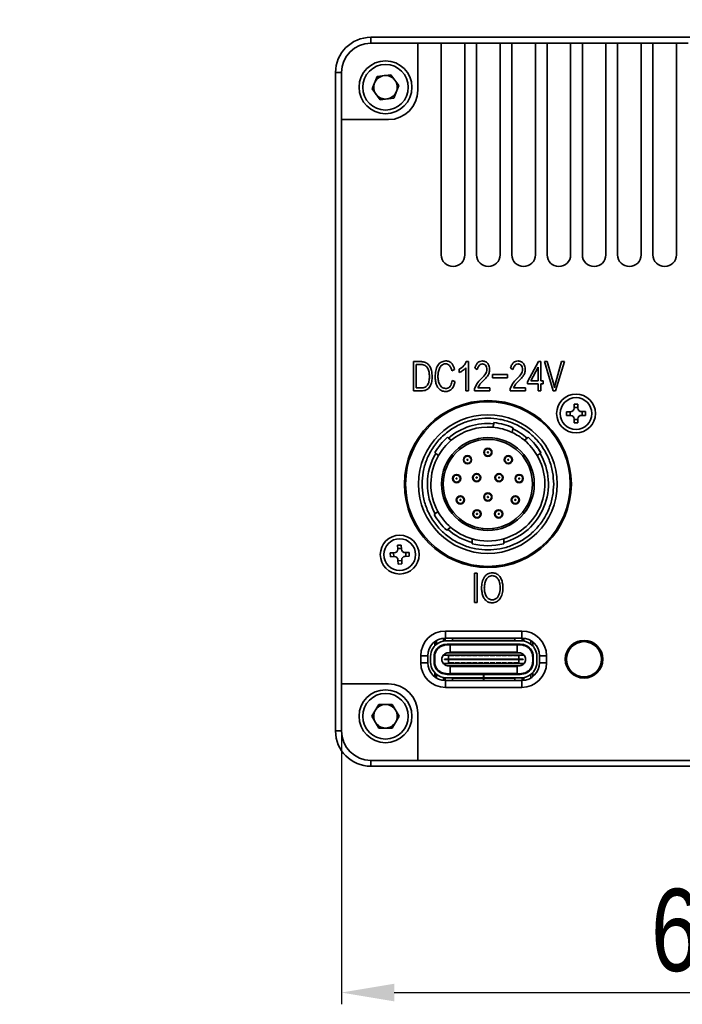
# Model space of a CAD drawing. Header units: millimetres. Extents: x 0 to 16413, y 0 to 744.
# Tile 4 of 6: x 16300 to 16356, y 594 to 677. Entities that reach past the tile are written whole.
import ezdxf

# ---------------------------------------------------------------- set-up
doc = ezdxf.new("R2010")
doc.units = ezdxf.units.MM
doc.layers.add('粗实线', color=7, linetype='Continuous', lineweight=50)
doc.layers.add('细实线', color=3, linetype='Continuous', lineweight=25)
doc.styles.add('iTek', font='txt', dxfattribs={"width": 0.8, "height": 7})
doc.dimstyles.new('iTek', dxfattribs={"dimscale": 0, "dimtxt": 7, "dimasz": 4.5, "dimexe": 1, "dimexo": 0, "dimgap": 1.5, "dimtad": 1, "dimtoh": 1, "dimdsep": 46, "dimtxsty": 'iTek', "dimcen": 4, "dimclrd": 256, "dimclre": 256, "dimclrt": 256, "dimazin": 2, "dimtfac": 1, "dimtmove": 0, "dimatfit": 3, "dimfxl": 1, "dimlwd": -1, "dimlwe": -1, "dimarcsym": 0})

# ---------------------------------------------------------------- blocks, each defined once
blk = doc.blocks.new('*D96')
at = {"layer": 'Defpoints', "color": 0}
for p in [(16077.025, 665.755), (16070.994, 624.191), (16327.178, 616.973), (16388.178, 616.973), (16388.178, 594.722)]:
    blk.add_point(p, dxfattribs=at)
at = {"layer": '细实线'}
for p, q in [((16081.805, 698.69), (16077.672, 670.209)), ((16151.371, 698.69), (16081.805, 698.69)), ((16070.994, 624.191), (16077.025, 665.755)), ((16070.347, 619.737), (16069.701, 615.284)), ((16327.178, 616.973), (16327.178, 593.722)), ((16388.178, 616.973), (16388.178, 593.722)), ((16331.678, 594.722), (16383.678, 594.722))]:
    blk.add_line(p, q, dxfattribs=at)
for points in [[(16076.93, 670.316), (16078.414, 670.101), (16077.025, 665.755)], [(16069.605, 619.845), (16071.09, 619.63), (16070.994, 624.191)], [(16331.678, 595.472), (16331.678, 593.972), (16327.178, 594.722)], [(16383.678, 595.472), (16383.678, 593.972), (16388.178, 594.722)]]:
    blk.add_solid(points, dxfattribs=at)
at = {"layer": '细实线', "char_height": 7, "attachment_point": 5, "style": 'iTek'}
for s, insert in [('M42x1-6H，depth6', (16117.338, 704.778)), ('61', (16357.678, 599.998))]:
    blk.add_mtext(s, dxfattribs=dict(at, insert=insert))

msp = doc.modelspace()

# ---------------------------------------------------------------- linework, layer by layer
at = {"layer": '粗实线', "lineweight": 35}
for p, q in [((16329.678, 675.973), (16329.678, 675.473)), ((16329.678, 675.973), (16385.678, 675.973)), ((16333.678, 675.473), (16329.678, 675.473)), ((16333.678, 671.473), (16333.678, 675.473)), ((16333.678, 675.473), (16335.678, 675.473)), ((16335.678, 675.473), (16335.678, 657.473)), ((16337.678, 675.473), (16335.678, 675.473)), ((16337.678, 657.473), (16337.678, 675.473)), ((16337.678, 675.473), (16338.678, 675.473)), ((16338.678, 675.473), (16338.678, 657.473)), ((16340.678, 675.473), (16338.678, 675.473)), ((16340.678, 657.473), (16340.678, 675.473)), ((16340.678, 675.473), (16341.678, 675.473)), ((16341.678, 675.473), (16341.678, 657.473)), ((16343.678, 675.473), (16341.678, 675.473)), ((16343.678, 657.473), (16343.678, 675.473)), ((16343.678, 675.473), (16344.678, 675.473)), ((16344.678, 675.473), (16344.678, 657.473)), ((16346.678, 675.473), (16344.678, 675.473)), ((16346.678, 657.473), (16346.678, 675.473)), ((16346.678, 675.473), (16347.678, 675.473)), ((16347.678, 675.473), (16347.678, 657.473)), ((16349.678, 675.473), (16347.678, 675.473)), ((16349.678, 657.473), (16349.678, 675.473)), ((16349.678, 675.473), (16350.678, 675.473)), ((16350.678, 675.473), (16350.678, 657.473)), ((16352.678, 675.473), (16350.678, 675.473)), ((16352.678, 657.473), (16352.678, 675.473)), ((16352.678, 675.473), (16353.678, 675.473)), ((16353.678, 675.473), (16353.678, 657.473)), ((16355.678, 675.473), (16353.678, 675.473)), ((16355.678, 657.473), (16355.678, 675.473)), ((16355.678, 675.473), (16356.678, 675.473)), ((16326.678, 616.973), (16326.678, 672.973)), ((16326.678, 672.973), (16327.178, 672.973)), ((16327.178, 672.973), (16327.178, 668.973)), ((16329.782, 671.581), (16330.233, 672.644)), ((16330.233, 672.644), (16331.378, 672.786)), ((16331.378, 672.786), (16332.074, 671.865)), ((16332.074, 671.865), (16331.624, 670.801)), ((16330.478, 670.66), (16329.782, 671.581)), ((16331.624, 670.801), (16330.478, 670.66)), ((16327.178, 620.973), (16327.178, 668.973)), ((16327.178, 668.973), (16331.178, 668.973)), ((16333.303, 648.393), (16333.979, 648.393)), ((16333.303, 645.893), (16333.303, 648.393)), ((16337.801, 648.393), (16337.982, 648.393)), ((16337.982, 648.393), (16337.982, 645.893)), ((16343.014, 646.681), (16343.948, 648.393)), ((16343.948, 648.393), (16344.153, 648.393)), ((16344.153, 648.393), (16344.153, 646.768)), ((16344.446, 648.393), (16344.694, 648.393)), ((16345.181, 645.899), (16344.446, 648.393)), ((16344.694, 648.393), (16345.25, 646.431)), ((16345.349, 646.438), (16345.905, 648.393)), ((16346.152, 648.393), (16345.402, 645.899)), ((16345.905, 648.393), (16346.152, 648.393)), ((16333.532, 648.142), (16333.532, 646.146)), ((16333.974, 648.142), (16333.532, 648.142)), ((16336.808, 647.724), (16336.579, 647.617)), ((16337.194, 647.45), (16337.194, 647.738)), ((16337.755, 645.893), (16337.755, 647.852)), ((16338.738, 647.724), (16338.528, 647.845)), ((16341.771, 647.724), (16341.561, 647.845)), ((16343.922, 647.928), (16343.294, 646.768)), ((16343.922, 646.768), (16343.922, 647.928)), ((16336.606, 646.775), (16336.84, 646.695)), ((16340.045, 647.293), (16341.317, 647.293)), ((16340.045, 647.009), (16340.045, 647.293)), ((16341.317, 647.009), (16340.045, 647.009)), ((16341.317, 647.293), (16341.317, 647.009)), ((16343.014, 646.511), (16343.014, 646.681)), ((16343.294, 646.768), (16343.922, 646.768)), ((16344.153, 646.768), (16344.34, 646.768)), ((16344.34, 646.768), (16344.34, 646.511)), ((16333.963, 645.893), (16333.303, 645.893)), ((16333.532, 646.146), (16333.963, 646.146)), ((16337.982, 645.893), (16337.755, 645.893)), ((16338.496, 645.893), (16338.496, 646.087)), ((16339.795, 645.893), (16338.496, 645.893)), ((16338.775, 646.146), (16339.795, 646.146)), ((16339.795, 646.146), (16339.795, 645.893)), ((16341.529, 645.893), (16341.529, 646.087)), ((16342.827, 645.893), (16341.529, 645.893)), ((16341.808, 646.146), (16342.827, 646.146)), ((16342.827, 646.146), (16342.827, 645.893)), ((16343.922, 646.511), (16343.014, 646.511)), ((16343.922, 645.893), (16343.922, 646.511)), ((16344.153, 645.893), (16343.922, 645.893)), ((16344.153, 646.511), (16344.153, 645.893)), ((16344.34, 646.511), (16344.153, 646.511)), ((16345.402, 645.899), (16345.181, 645.899)), ((16345.25, 646.431), (16345.296, 646.167)), ((16345.296, 646.167), (16345.349, 646.438)), ((16346.337, 644.127), (16346.677, 644.13)), ((16346.339, 643.808), (16346.337, 644.127)), ((16346.628, 643.809), (16346.626, 644.129)), ((16346.973, 644.772), (16347.293, 644.774)), ((16346.975, 644.432), (16346.973, 644.772)), ((16346.975, 644.483), (16347.295, 644.485)), ((16347.293, 644.774), (16347.295, 644.434)), ((16347.597, 644.136), (16347.937, 644.138)), ((16347.649, 644.136), (16347.651, 643.816)), ((16347.937, 644.138), (16347.939, 643.818)), ((16346.679, 643.81), (16346.339, 643.808)), ((16346.984, 643.172), (16346.981, 643.512)), ((16347.302, 643.463), (16346.982, 643.461)), ((16347.301, 643.514), (16347.304, 643.174)), ((16347.939, 643.818), (16347.599, 643.816)), ((16340.053, 642.805), (16340.132, 643.099)), ((16340.132, 643.099), (16340.158, 643.197)), ((16341.774, 642.659), (16341.695, 642.365)), ((16341.797, 642.746), (16341.704, 642.797)), ((16341.8, 642.757), (16341.774, 642.659)), ((16347.304, 643.174), (16346.984, 643.172)), ((16336.216, 641.954), (16336.294, 641.889)), ((16336.294, 641.889), (16336.527, 641.693)), ((16342.75, 641.693), (16342.983, 641.889)), ((16342.983, 641.889), (16343.061, 641.954)), ((16335.123, 640.652), (16335.201, 640.587)), ((16335.201, 640.587), (16335.434, 640.391)), ((16343.843, 640.391), (16344.076, 640.587)), ((16344.076, 640.587), (16344.153, 640.652)), ((16335.077, 635.373), (16335.156, 635.437)), ((16335.156, 635.437), (16335.393, 635.629)), ((16336.226, 634.116), (16336.147, 634.052)), ((16336.462, 634.307), (16336.226, 634.116)), ((16339.188, 634.049), (16339.188, 634.2)), ((16340.088, 634.2), (16340.088, 634.049)), ((16338.288, 633.315), (16338.288, 633.003)), ((16340.988, 633.315), (16340.988, 633.003)), ((16331.955, 632.768), (16332.275, 632.777)), ((16331.965, 632.428), (16331.955, 632.768)), ((16331.964, 632.479), (16332.284, 632.489)), ((16332.275, 632.777), (16332.285, 632.437)), ((16338.288, 632.899), (16338.288, 633.003)), ((16340.988, 632.899), (16340.988, 633.003)), ((16331.334, 632.11), (16331.674, 632.12)), ((16331.343, 631.79), (16331.334, 632.11)), ((16331.683, 631.8), (16331.343, 631.79)), ((16331.632, 631.798), (16331.623, 632.118)), ((16332.001, 631.169), (16331.992, 631.508)), ((16332.311, 631.518), (16332.321, 631.178)), ((16332.594, 632.146), (16332.933, 632.156)), ((16332.943, 631.836), (16332.603, 631.826)), ((16332.645, 632.148), (16332.654, 631.828)), ((16332.933, 632.156), (16332.943, 631.836)), ((16332.313, 631.466), (16331.993, 631.457)), ((16332.321, 631.178), (16332.001, 631.169)), ((16338.488, 627.893), (16338.488, 630.393)), ((16338.488, 630.393), (16338.722, 630.393)), ((16338.722, 630.393), (16338.722, 627.893)), ((16338.722, 627.893), (16338.488, 627.893)), ((16335.862, 624.864), (16335.862, 624.614)), ((16336.012, 624.873), (16336.012, 624.638)), ((16336.028, 625.473), (16342.528, 625.473)), ((16336.028, 624.873), (16336.028, 625.473)), ((16342.528, 624.873), (16336.028, 624.873)), ((16336.632, 624.668), (16336.632, 624.873)), ((16341.932, 624.873), (16341.932, 624.668)), ((16342.528, 625.473), (16342.528, 624.873)), ((16342.552, 624.873), (16342.552, 624.638)), ((16342.702, 624.863), (16342.702, 624.614)), ((16335.112, 624.561), (16335.112, 624.205)), ((16335.262, 624.343), (16335.262, 624.662)), ((16335.862, 624.306), (16335.862, 624.249)), ((16336.012, 624.336), (16336.012, 624.283)), ((16342.376, 624.648), (16336.188, 624.648)), ((16342.376, 624.348), (16336.188, 624.348)), ((16336.206, 624.298), (16342.358, 624.298)), ((16336.432, 624.348), (16336.432, 624.288)), ((16336.432, 624.288), (16342.132, 624.288)), ((16336.432, 624.288), (16336.432, 623.678)), ((16336.632, 624.668), (16341.932, 624.668)), ((16336.632, 624.648), (16336.632, 624.668)), ((16341.932, 624.668), (16341.932, 624.648)), ((16342.132, 624.288), (16342.132, 624.348)), ((16342.132, 624.288), (16342.132, 623.678)), ((16342.552, 624.336), (16342.552, 624.283)), ((16342.702, 624.306), (16342.702, 624.249)), ((16343.302, 624.658), (16343.302, 624.343)), ((16343.452, 624.205), (16343.452, 624.555)), ((16347.816, 624.568), (16347.248, 624.568)), ((16347.566, 624.568), (16347.566, 624.653)), ((16348.388, 624.568), (16347.816, 624.568)), ((16348.066, 624.654), (16348.066, 624.568)), ((16333.928, 622.773), (16333.928, 623.373)), ((16334.528, 623.373), (16333.928, 623.373)), ((16334.528, 623.373), (16334.528, 622.773)), ((16334.762, 623.318), (16334.762, 622.818)), ((16335.062, 623.318), (16335.062, 622.818)), ((16335.112, 622.858), (16335.112, 623.278)), ((16336.287, 623.418), (16335.848, 623.418)), ((16336.272, 623.618), (16342.292, 623.618)), ((16336.287, 623.418), (16336.332, 623.418)), ((16336.287, 623.418), (16336.287, 623.093)), ((16336.332, 623.378), (16336.332, 623.418)), ((16336.732, 623.418), (16336.332, 623.418)), ((16336.732, 623.378), (16336.332, 623.378)), ((16342.132, 623.678), (16336.432, 623.678)), ((16336.432, 623.668), (16336.432, 623.678)), ((16342.132, 623.668), (16336.432, 623.668)), ((16336.432, 623.618), (16336.432, 623.668)), ((16336.732, 623.418), (16336.732, 623.378)), ((16336.732, 623.418), (16336.832, 623.418)), ((16336.832, 623.378), (16336.832, 623.418)), ((16337.232, 623.418), (16336.832, 623.418)), ((16337.232, 623.378), (16336.832, 623.378)), ((16337.232, 623.418), (16337.332, 623.418)), ((16337.232, 623.418), (16337.232, 623.378)), ((16337.332, 623.378), (16337.332, 623.418)), ((16337.732, 623.418), (16337.332, 623.418)), ((16337.732, 623.378), (16337.332, 623.378)), ((16337.732, 623.418), (16337.832, 623.418)), ((16337.732, 623.418), (16337.732, 623.378)), ((16337.832, 623.378), (16337.832, 623.418)), ((16338.232, 623.418), (16337.832, 623.418)), ((16338.232, 623.378), (16337.832, 623.378)), ((16338.232, 623.418), (16338.332, 623.418)), ((16338.232, 623.418), (16338.232, 623.378)), ((16338.332, 623.378), (16338.332, 623.418)), ((16338.732, 623.418), (16338.332, 623.418)), ((16338.732, 623.378), (16338.332, 623.378)), ((16338.732, 623.418), (16338.732, 623.378)), ((16338.732, 623.418), (16338.832, 623.418)), ((16338.832, 623.378), (16338.832, 623.418)), ((16339.232, 623.418), (16338.832, 623.418)), ((16339.232, 623.378), (16338.832, 623.378)), ((16339.232, 623.418), (16339.232, 623.378)), ((16339.232, 623.418), (16339.332, 623.418)), ((16339.332, 623.378), (16339.332, 623.418)), ((16339.732, 623.418), (16339.332, 623.418)), ((16339.732, 623.378), (16339.332, 623.378)), ((16339.732, 623.418), (16339.732, 623.378)), ((16339.732, 623.418), (16339.832, 623.418)), ((16339.832, 623.378), (16339.832, 623.418)), ((16340.232, 623.418), (16339.832, 623.418)), ((16340.232, 623.378), (16339.832, 623.378)), ((16340.232, 623.418), (16340.232, 623.378)), ((16340.232, 623.418), (16340.332, 623.418)), ((16340.332, 623.378), (16340.332, 623.418)), ((16340.732, 623.418), (16340.332, 623.418)), ((16340.732, 623.378), (16340.332, 623.378)), ((16340.732, 623.418), (16340.832, 623.418)), ((16340.732, 623.418), (16340.732, 623.378)), ((16340.832, 623.378), (16340.832, 623.418)), ((16341.232, 623.418), (16340.832, 623.418)), ((16341.232, 623.378), (16340.832, 623.378)), ((16341.232, 623.418), (16341.232, 623.378)), ((16341.232, 623.418), (16341.332, 623.418)), ((16341.332, 623.378), (16341.332, 623.418)), ((16341.732, 623.418), (16341.332, 623.418)), ((16341.732, 623.378), (16341.332, 623.378)), ((16341.732, 623.418), (16341.732, 623.378)), ((16341.732, 623.418), (16341.832, 623.418)), ((16341.832, 623.378), (16341.832, 623.418)), ((16342.232, 623.418), (16341.832, 623.418)), ((16342.232, 623.378), (16341.832, 623.378)), ((16342.132, 623.678), (16342.132, 623.668)), ((16342.132, 623.668), (16342.132, 623.618)), ((16342.232, 623.418), (16342.232, 623.378)), ((16342.232, 623.418), (16342.277, 623.418)), ((16342.277, 623.093), (16342.277, 623.418)), ((16342.716, 623.418), (16342.277, 623.418)), ((16343.452, 623.278), (16343.452, 622.858)), ((16343.502, 622.818), (16343.502, 623.318)), ((16343.802, 622.818), (16343.802, 623.318)), ((16344.028, 622.773), (16344.028, 623.373)), ((16344.628, 623.373), (16344.028, 623.373)), ((16344.628, 623.373), (16344.628, 622.773)), ((16334.528, 622.773), (16333.928, 622.773)), ((16335.848, 622.718), (16336.287, 622.718)), ((16335.937, 623.043), (16335.937, 623.093)), ((16335.937, 623.093), (16336.287, 623.093)), ((16336.287, 623.043), (16335.937, 623.043)), ((16342.292, 622.518), (16336.272, 622.518)), ((16342.277, 623.093), (16336.287, 623.093)), ((16336.287, 623.043), (16336.287, 623.093)), ((16336.287, 623.043), (16336.287, 622.718)), ((16342.277, 623.043), (16336.287, 623.043)), ((16336.332, 622.718), (16336.287, 622.718)), ((16336.332, 622.758), (16336.732, 622.758)), ((16336.332, 622.718), (16336.332, 622.758)), ((16336.332, 622.718), (16336.732, 622.718)), ((16336.432, 622.468), (16336.432, 622.518)), ((16336.432, 622.468), (16342.132, 622.468)), ((16336.432, 622.458), (16336.432, 622.468)), ((16336.432, 622.458), (16342.132, 622.458)), ((16336.432, 621.848), (16336.432, 622.458)), ((16336.732, 622.758), (16336.732, 622.718)), ((16336.832, 622.718), (16336.732, 622.718)), ((16336.832, 622.718), (16336.832, 622.758)), ((16336.832, 622.758), (16337.232, 622.758)), ((16336.832, 622.718), (16337.232, 622.718)), ((16337.232, 622.758), (16337.232, 622.718)), ((16337.332, 622.718), (16337.232, 622.718)), ((16337.332, 622.758), (16337.732, 622.758)), ((16337.332, 622.718), (16337.332, 622.758)), ((16337.332, 622.718), (16337.732, 622.718)), ((16337.732, 622.758), (16337.732, 622.718)), ((16337.832, 622.718), (16337.732, 622.718)), ((16337.832, 622.718), (16337.832, 622.758)), ((16337.832, 622.758), (16338.232, 622.758)), ((16337.832, 622.718), (16338.232, 622.718)), ((16338.232, 622.758), (16338.232, 622.718)), ((16338.332, 622.718), (16338.232, 622.718)), ((16338.332, 622.758), (16338.732, 622.758)), ((16338.332, 622.718), (16338.332, 622.758)), ((16338.332, 622.718), (16338.732, 622.718)), ((16338.732, 622.758), (16338.732, 622.718)), ((16338.832, 622.718), (16338.732, 622.718)), ((16338.832, 622.758), (16339.232, 622.758)), ((16338.832, 622.718), (16338.832, 622.758)), ((16338.832, 622.718), (16339.232, 622.718)), ((16339.232, 622.758), (16339.232, 622.718)), ((16339.332, 622.718), (16339.232, 622.718)), ((16339.332, 622.758), (16339.732, 622.758)), ((16339.332, 622.718), (16339.332, 622.758)), ((16339.332, 622.718), (16339.732, 622.718)), ((16339.732, 622.758), (16339.732, 622.718)), ((16339.832, 622.718), (16339.732, 622.718)), ((16339.832, 622.758), (16340.232, 622.758)), ((16339.832, 622.718), (16339.832, 622.758)), ((16339.832, 622.718), (16340.232, 622.718)), ((16340.232, 622.758), (16340.232, 622.718)), ((16340.332, 622.718), (16340.232, 622.718)), ((16340.332, 622.758), (16340.732, 622.758)), ((16340.332, 622.718), (16340.332, 622.758)), ((16340.332, 622.718), (16340.732, 622.718)), ((16340.732, 622.758), (16340.732, 622.718)), ((16340.832, 622.718), (16340.732, 622.718)), ((16340.832, 622.758), (16341.232, 622.758)), ((16340.832, 622.718), (16340.832, 622.758)), ((16340.832, 622.718), (16341.232, 622.718)), ((16341.232, 622.758), (16341.232, 622.718)), ((16341.332, 622.718), (16341.232, 622.718)), ((16341.332, 622.758), (16341.732, 622.758)), ((16341.332, 622.718), (16341.332, 622.758)), ((16341.332, 622.718), (16341.732, 622.718)), ((16341.732, 622.758), (16341.732, 622.718)), ((16341.832, 622.718), (16341.732, 622.718)), ((16341.832, 622.758), (16342.232, 622.758)), ((16341.832, 622.718), (16341.832, 622.758)), ((16341.832, 622.718), (16342.232, 622.718)), ((16342.132, 622.518), (16342.132, 622.468)), ((16342.132, 622.468), (16342.132, 622.458)), ((16342.132, 621.848), (16342.132, 622.458)), ((16342.232, 622.758), (16342.232, 622.718)), ((16342.277, 622.718), (16342.232, 622.718)), ((16342.277, 623.093), (16342.627, 623.093)), ((16342.277, 623.043), (16342.277, 623.093)), ((16342.277, 622.718), (16342.277, 623.043)), ((16342.627, 623.043), (16342.277, 623.043)), ((16342.277, 622.718), (16342.716, 622.718)), ((16342.627, 623.093), (16342.627, 623.043)), ((16344.628, 622.773), (16344.028, 622.773)), ((16335.112, 621.93), (16335.112, 621.585)), ((16335.262, 621.483), (16335.262, 621.793)), ((16335.862, 621.522), (16335.862, 621.282)), ((16336.012, 621.853), (16336.012, 621.8)), ((16336.012, 621.498), (16336.012, 621.273)), ((16336.188, 621.788), (16339.276, 621.788)), ((16336.188, 621.488), (16339.276, 621.488)), ((16338.274, 621.838), (16336.206, 621.838)), ((16342.132, 621.848), (16336.432, 621.848)), ((16336.432, 621.848), (16336.432, 621.788)), ((16336.632, 621.468), (16336.632, 621.488)), ((16339.277, 621.468), (16336.632, 621.468)), ((16336.632, 621.273), (16336.632, 621.468)), ((16339.007, 621.838), (16338.558, 621.838)), ((16339.276, 621.488), (16339.276, 621.788)), ((16339.277, 621.788), (16339.276, 621.788)), ((16339.277, 621.488), (16339.276, 621.488)), ((16339.277, 621.488), (16339.277, 621.788)), ((16339.286, 621.788), (16339.277, 621.788)), ((16339.286, 621.488), (16339.277, 621.488)), ((16339.277, 621.488), (16339.277, 621.468)), ((16339.277, 621.468), (16339.277, 621.273)), ((16339.286, 621.488), (16339.286, 621.788)), ((16339.286, 621.788), (16342.376, 621.788)), ((16339.286, 621.488), (16342.376, 621.488)), ((16339.287, 621.488), (16339.287, 621.468)), ((16341.932, 621.468), (16339.287, 621.468)), ((16339.287, 621.273), (16339.287, 621.468)), ((16342.358, 621.838), (16339.29, 621.838)), ((16341.932, 621.488), (16341.932, 621.468)), ((16341.932, 621.468), (16341.932, 621.273)), ((16342.132, 621.788), (16342.132, 621.848)), ((16342.552, 621.853), (16342.552, 621.8)), ((16342.552, 621.498), (16342.552, 621.273)), ((16342.702, 621.522), (16342.702, 621.283)), ((16343.302, 621.793), (16343.302, 621.488)), ((16343.452, 621.591), (16343.452, 621.93)), ((16331.178, 620.973), (16327.178, 620.973)), ((16327.178, 620.973), (16327.178, 616.973)), ((16336.028, 621.273), (16336.028, 620.673)), ((16336.028, 621.273), (16342.528, 621.273)), ((16342.528, 620.673), (16336.028, 620.673)), ((16339.277, 621.393), (16339.287, 621.393)), ((16342.528, 620.673), (16342.528, 621.273)), ((16329.774, 618.223), (16330.351, 619.223)), ((16330.351, 619.223), (16331.506, 619.223)), ((16331.506, 619.223), (16332.083, 618.223)), ((16330.351, 617.223), (16329.774, 618.223)), ((16332.083, 618.223), (16331.506, 617.223)), ((16333.678, 614.473), (16333.678, 618.473)), ((16326.678, 616.973), (16327.178, 616.973)), ((16331.506, 617.223), (16330.351, 617.223)), ((16329.678, 614.473), (16333.678, 614.473)), ((16329.678, 614.473), (16329.678, 613.973)), ((16385.678, 613.973), (16329.678, 613.973)), ((16381.678, 614.473), (16333.678, 614.473))]:
    msp.add_line(p, q, dxfattribs=at)
for centre, radius in [((16330.928, 671.723), 2.25), ((16330.928, 671.723), 1.938), ((16339.638, 637.973), 7.1), ((16339.638, 637.973), 7), ((16347.138, 643.973), 1.65), ((16347.138, 643.973), 1.35), ((16339.638, 637.973), 5.9), ((16339.638, 637.973), 3.95), ((16339.638, 637.973), 3.8), ((16339.638, 640.673), 0.35), ((16339.638, 640.673), 0.3), ((16339.638, 640.673), 0.0452), ((16337.903, 640.041), 0.35), ((16337.903, 640.041), 0.3), ((16337.903, 640.041), 0.0452), ((16341.374, 640.041), 0.35), ((16341.374, 640.041), 0.3), ((16341.374, 640.041), 0.0452), ((16336.979, 638.442), 0.35), ((16336.979, 638.442), 0.3), ((16336.979, 638.442), 0.0452), ((16338.686, 638.523), 0.35), ((16338.686, 638.523), 0.3), ((16338.686, 638.523), 0.0452), ((16340.591, 638.523), 0.35), ((16340.591, 638.523), 0.3), ((16340.591, 638.523), 0.0452), ((16342.297, 638.442), 0.35), ((16342.297, 638.442), 0.3), ((16342.297, 638.442), 0.0452), ((16337.3, 636.623), 0.35), ((16337.3, 636.623), 0.3), ((16337.3, 636.623), 0.0452), ((16339.638, 636.873), 0.35), ((16339.638, 636.873), 0.3), ((16339.638, 636.873), 0.0452), ((16341.977, 636.623), 0.35), ((16341.977, 636.623), 0.3), ((16341.977, 636.623), 0.0452), ((16338.715, 635.436), 0.35), ((16338.715, 635.436), 0.3), ((16340.562, 635.436), 0.35), ((16340.562, 635.436), 0.3), ((16338.715, 635.436), 0.0452), ((16340.562, 635.436), 0.0452), ((16332.138, 631.973), 1.65), ((16332.138, 631.973), 1.35), ((16347.818, 623.073), 1.6), ((16347.816, 623.068), 1.5), ((16330.928, 618.223), 2.25), ((16330.928, 618.223), 1.938)]:
    msp.add_circle(centre, radius, dxfattribs=at)
for centre, radius, start, end in [((16329.678, 672.973), 3, 90, 180), ((16329.678, 672.973), 2.5, 90, 180), ((16330.928, 671.723), 1, 97.05765, 157.05765), ((16330.928, 671.723), 1, 37.05765, 97.05765), ((16330.928, 671.723), 1, 157.05765, 217.05765), ((16330.928, 671.723), 1, 337.05765, 37.05765), ((16330.928, 671.723), 1, 217.05765, 277.05765), ((16330.928, 671.723), 1, 277.05765, 337.05765), ((16331.178, 671.473), 2.5, 270, 0), ((16336.678, 657.473), 1, 180, 0), ((16339.678, 657.473), 1, 180, 0), ((16342.678, 657.473), 1, 180, 0), ((16345.678, 657.473), 1, 180, 0), ((16348.678, 657.473), 1, 180, 0), ((16351.678, 657.473), 1, 180, 0), ((16354.678, 657.473), 1, 180, 0), ((16346.675, 644.43), 0.3, 270.38644, 0.38644), ((16347.595, 644.436), 0.3, 180.38644, 270.38644), ((16346.681, 643.51), 0.3, 0.38644, 90.38644), ((16347.601, 643.516), 0.3, 90.38644, 180.38644), ((16339.638, 637.973), 5.15, 84.50005, 130.49995), ((16339.638, 637.973), 4.85, 85.09366, 129.90634), ((16339.638, 637.973), 4.85, 64.90634, 85.09366), ((16339.638, 637.973), 5.25, 65.68253, 84.31747), ((16339.638, 637.973), 4.85, 50.09366, 64.90634), ((16339.638, 637.973), 5.15, 49.50005, 65.49995), ((16339.638, 637.973), 5.25, 130.68253, 149.31747), ((16339.638, 637.973), 4.85, 129.90634, 150.09366), ((16339.638, 637.973), 4.85, 29.90634, 50.09366), ((16339.638, 637.973), 5.25, 30.68253, 49.31747), ((16339.638, 637.973), 5.15, 149.50005, 209.49995), ((16339.638, 637.973), 4.85, 150.09366, 208.90634), ((16339.638, 637.973), 5.15, 285.19684, 30.49995), ((16339.638, 637.973), 4.85, 286.16178, 29.90634), ((16339.638, 637.973), 5.25, 209.68253, 228.31747), ((16339.638, 637.973), 4.85, 208.90634, 229.09366), ((16339.638, 637.973), 5.15, 228.50005, 254.80316), ((16339.638, 637.973), 4.85, 229.09366, 253.83822), ((16339.638, 637.973), 4.85, 253.83822, 286.16178), ((16331.665, 632.42), 0.3, 271.64453, 1.64453), ((16332.585, 632.446), 0.3, 181.64453, 271.64453), ((16339.638, 637.973), 5.25, 255.0994, 284.9006), ((16331.692, 631.5), 0.3, 1.64453, 91.64453), ((16332.611, 631.526), 0.3, 91.64453, 181.64453), ((16336.028, 623.373), 2.1, 90, 180), ((16336.028, 623.373), 1.5, 90, 180), ((16342.528, 623.373), 2.1, 0, 90), ((16342.528, 623.373), 1.5, 0, 90), ((16336.062, 623.318), 1.3, 116.7655, 180), ((16336.062, 623.318), 1, 116.7655, 180), ((16336.188, 623.068), 1.58, 90, 116.7655), ((16336.188, 623.068), 1.28, 90, 116.7655), ((16336.452, 624.296), 0.052, 112.61986, 180), ((16342.112, 624.296), 0.052, 0, 67.38014), ((16342.376, 623.068), 1.58, 63.2345, 90), ((16342.376, 623.068), 1.28, 63.2345, 90), ((16342.502, 623.318), 1, 0, 63.2345), ((16342.502, 623.318), 1.3, 0, 63.2345), ((16336.028, 622.773), 2.1, 180, 270), ((16336.028, 622.773), 1.5, 180, 270), ((16336.062, 622.818), 1.3, 180, 243.2345), ((16336.062, 622.818), 1, 180, 243.2345), ((16342.528, 622.773), 2.1, 270, 0), ((16342.528, 622.773), 1.5, 270, 0), ((16342.502, 622.818), 1, 296.7655, 0), ((16342.502, 622.818), 1.3, 296.7655, 0), ((16336.188, 623.068), 1.58, 243.2345, 270), ((16336.188, 623.068), 1.28, 243.2345, 270), ((16336.452, 621.84), 0.052, 180, 247.38014), ((16342.112, 621.84), 0.052, 292.61986, 0), ((16342.376, 623.068), 1.28, 270, 296.7655), ((16342.376, 623.068), 1.58, 270, 296.7655), ((16331.178, 618.473), 2.5, 0, 90), ((16330.928, 618.223), 1, 90, 150), ((16330.928, 618.223), 1, 30, 90), ((16330.928, 618.223), 1, 150, 210), ((16330.928, 618.223), 1, 330, 30), ((16330.928, 618.223), 1, 210, 270), ((16330.928, 618.223), 1, 270, 330), ((16329.678, 616.973), 3, 180, 270), ((16329.678, 616.973), 2.5, 180, 270)]:
    msp.add_arc(centre, radius, start, end, dxfattribs=at)
for points, knots in [([(16333.979, 648.393), (16334.087, 648.38), (16334.301, 648.354), (16334.583, 648.174), (16334.774, 647.884), (16334.874, 647.533), (16334.888, 647.28), (16334.895, 647.153)], [0, 0, 0, 0, 0.186668, 0.372788, 0.55919, 0.779383, 1, 1, 1, 1]), ([(16335.15, 647.113), (16335.162, 647.278), (16335.187, 647.609), (16335.336, 648.052), (16335.64, 648.382), (16335.901, 648.429), (16336.031, 648.453)], [0, 0, 0, 0, 0.281239, 0.561432, 0.780592, 1, 1, 1, 1]), ([(16336.031, 648.453), (16336.14, 648.442), (16336.358, 648.421), (16336.669, 648.156), (16336.755, 647.888), (16336.808, 647.724)], [0, 0, 0, 0, 0.280108, 0.559697, 1, 1, 1, 1]), ([(16337.194, 647.738), (16337.343, 647.828), (16337.61, 647.99), (16337.743, 648.27), (16337.801, 648.393)], [0, 0, 0, 0, 0.5606703, 1, 1, 1, 1]), ([(16338.528, 647.845), (16338.557, 647.929), (16338.616, 648.096), (16338.763, 648.301), (16338.962, 648.428), (16339.102, 648.44), (16339.172, 648.446)], [0, 0, 0, 0, 0.2807544, 0.560594, 0.7801839, 1, 1, 1, 1]), ([(16339.172, 648.446), (16339.27, 648.431), (16339.465, 648.402), (16339.733, 648.142), (16339.765, 647.887), (16339.784, 647.731)], [0, 0, 0, 0, 0.280815, 0.560039, 1, 1, 1, 1]), ([(16341.561, 647.845), (16341.59, 647.929), (16341.649, 648.096), (16341.796, 648.301), (16341.994, 648.428), (16342.135, 648.44), (16342.205, 648.446)], [0, 0, 0, 0, 0.280754, 0.560593, 0.780183, 1, 1, 1, 1]), ([(16342.205, 648.446), (16342.303, 648.431), (16342.498, 648.402), (16342.766, 648.142), (16342.798, 647.887), (16342.817, 647.731)], [0, 0, 0, 0, 0.280814, 0.560038, 1, 1, 1, 1]), ([(16334.666, 647.146), (16334.66, 647.26), (16334.65, 647.487), (16334.568, 647.765), (16334.44, 647.954), (16334.261, 648.103), (16334.089, 648.127), (16333.974, 648.142)], [0, 0, 0, 0, 0.250847, 0.501, 0.626291, 0.751398, 1, 1, 1, 1]), ([(16336.026, 648.202), (16335.969, 648.193), (16335.855, 648.174), (16335.656, 648.053), (16335.496, 647.803), (16335.411, 647.469), (16335.395, 647.241), (16335.387, 647.126)], [0, 0, 0, 0, 0.125104, 0.25012, 0.49878, 0.74921, 1, 1, 1, 1]), ([(16336.579, 647.617), (16336.556, 647.696), (16336.508, 647.853), (16336.392, 648.051), (16336.221, 648.188), (16336.091, 648.197), (16336.026, 648.202)], [0, 0, 0, 0, 0.28101, 0.561243, 0.780723, 1, 1, 1, 1]), ([(16337.755, 647.852), (16337.661, 647.761), (16337.493, 647.6), (16337.286, 647.496), (16337.194, 647.45)], [0, 0, 0, 0, 0.559586, 1, 1, 1, 1]), ([(16339.172, 648.189), (16339.107, 648.179), (16338.978, 648.159), (16338.823, 647.974), (16338.77, 647.819), (16338.738, 647.724)], [0, 0, 0, 0, 0.277995, 0.5581421, 1, 1, 1, 1]), ([(16339.119, 646.982), (16339.235, 647.098), (16339.397, 647.26), (16339.537, 647.524), (16339.547, 647.653), (16339.552, 647.718)], [0, 0, 0, 0, 0.560199, 0.780439, 1, 1, 1, 1]), ([(16339.552, 647.718), (16339.547, 647.781), (16339.537, 647.907), (16339.46, 648.074), (16339.321, 648.171), (16339.222, 648.183), (16339.172, 648.189)], [0, 0, 0, 0, 0.281002, 0.560273, 0.779684, 1, 1, 1, 1]), ([(16339.784, 647.731), (16339.778, 647.629), (16339.765, 647.426), (16339.588, 647.1), (16339.401, 646.919), (16339.286, 646.808)], [0, 0, 0, 0, 0.279414, 0.55956, 1, 1, 1, 1]), ([(16342.205, 648.189), (16342.14, 648.179), (16342.011, 648.159), (16341.856, 647.974), (16341.803, 647.819), (16341.771, 647.724)], [0, 0, 0, 0, 0.277996, 0.558143, 1, 1, 1, 1]), ([(16342.151, 646.982), (16342.268, 647.098), (16342.43, 647.26), (16342.57, 647.524), (16342.58, 647.653), (16342.585, 647.718)], [0, 0, 0, 0, 0.560199, 0.780438, 1, 1, 1, 1]), ([(16342.585, 647.718), (16342.58, 647.781), (16342.57, 647.907), (16342.493, 648.074), (16342.354, 648.171), (16342.255, 648.183), (16342.205, 648.189)], [0, 0, 0, 0, 0.281002, 0.560273, 0.779685, 1, 1, 1, 1]), ([(16342.817, 647.731), (16342.811, 647.629), (16342.798, 647.426), (16342.621, 647.1), (16342.434, 646.919), (16342.319, 646.808)], [0, 0, 0, 0, 0.279414, 0.55956, 1, 1, 1, 1]), ([(16334.895, 647.153), (16334.89, 647.004), (16334.88, 646.707), (16334.768, 646.342), (16334.588, 646.102), (16334.341, 645.926), (16334.114, 645.906), (16333.963, 645.893)], [0, 0, 0, 0, 0.250795, 0.500693, 0.625907, 0.75105, 1, 1, 1, 1]), ([(16333.963, 646.146), (16334.082, 646.155), (16334.26, 646.169), (16334.448, 646.316), (16334.581, 646.509), (16334.658, 646.797), (16334.663, 647.03), (16334.666, 647.146)], [0, 0, 0, 0, 0.248611, 0.373711, 0.49896, 0.749092, 1, 1, 1, 1]), ([(16336.026, 645.846), (16335.919, 645.86), (16335.705, 645.889), (16335.435, 646.085), (16335.262, 646.383), (16335.171, 646.734), (16335.157, 646.987), (16335.15, 647.113)], [0, 0, 0, 0, 0.186498, 0.3724813, 0.559021, 0.7793424, 1, 1, 1, 1]), ([(16335.387, 647.126), (16335.396, 647.002), (16335.414, 646.754), (16335.519, 646.421), (16335.735, 646.164), (16335.929, 646.121), (16336.026, 646.1)], [0, 0, 0, 0, 0.281224, 0.561556, 0.780846, 1, 1, 1, 1]), ([(16336.026, 646.1), (16336.087, 646.104), (16336.21, 646.111), (16336.37, 646.213), (16336.53, 646.43), (16336.574, 646.633), (16336.606, 646.775)], [0, 0, 0, 0, 0.186602, 0.372894, 0.559835, 1, 1, 1, 1]), ([(16336.84, 646.695), (16336.813, 646.577), (16336.758, 646.341), (16336.582, 646.045), (16336.313, 645.867), (16336.121, 645.853), (16336.026, 645.846)], [0, 0, 0, 0, 0.280897, 0.56056, 0.78003, 1, 1, 1, 1]), ([(16338.496, 646.087), (16338.584, 646.274), (16338.741, 646.608), (16339.003, 646.868), (16339.119, 646.982)], [0, 0, 0, 0, 0.559486, 1, 1, 1, 1]), ([(16339.286, 646.808), (16339.173, 646.699), (16338.97, 646.502), (16338.835, 646.255), (16338.775, 646.146)], [0, 0, 0, 0, 0.560018, 1, 1, 1, 1]), ([(16341.529, 646.087), (16341.617, 646.274), (16341.774, 646.608), (16342.036, 646.868), (16342.151, 646.982)], [0, 0, 0, 0, 0.559486, 1, 1, 1, 1]), ([(16342.319, 646.808), (16342.206, 646.699), (16342.003, 646.502), (16341.868, 646.255), (16341.808, 646.146)], [0, 0, 0, 0, 0.5600173, 1, 1, 1, 1]), ([(16334.038, 637.973), (16334.057, 638.314), (16334.094, 639.018), (16334.406, 640.062), (16334.922, 641.065), (16335.65, 641.961), (16336.399, 642.569), (16337.058, 642.954), (16337.731, 643.26), (16338.593, 643.508), (16339.638, 643.604), (16340.683, 643.508), (16341.727, 643.208), (16342.731, 642.688), (16343.626, 641.961), (16344.234, 641.212), (16344.619, 640.553), (16344.925, 639.88), (16345.183, 639.018), (16345.22, 638.314), (16345.238, 637.973)], [0, 0, 0, 0, 0.058248, 0.119986, 0.18429, 0.249959, 0.315627, 0.347806, 0.380014, 0.441752, 0.5, 0.558248, 0.619986, 0.68429, 0.749959, 0.815627, 0.847806, 0.880014, 0.941752, 1, 1, 1, 1]), ([(16344.116, 640.62), (16344.074, 640.707), (16343.953, 640.959), (16343.764, 641.166), (16343.64, 641.302)], [0, 0, 0, 0, 0.344864, 1, 1, 1, 1]), ([(16345.238, 637.973), (16345.22, 637.631), (16345.183, 636.928), (16344.871, 635.884), (16344.355, 634.88), (16343.626, 633.985), (16342.877, 633.377), (16342.219, 632.992), (16341.546, 632.685), (16340.683, 632.437), (16339.638, 632.342), (16338.593, 632.437), (16337.55, 632.737), (16336.546, 633.257), (16335.65, 633.985), (16335.042, 634.734), (16334.657, 635.392), (16334.352, 636.066), (16334.094, 636.928), (16334.056, 637.631), (16334.038, 637.973)], [0, 0, 0, 0, 0.058248, 0.119986, 0.18429, 0.249959, 0.315627, 0.347806, 0.380014, 0.441752, 0.5, 0.558248, 0.619986, 0.68429, 0.749959, 0.815627, 0.847806, 0.880014, 0.941752, 1, 1, 1, 1]), ([(16339.101, 629.113), (16339.112, 629.279), (16339.136, 629.612), (16339.295, 630.058), (16339.62, 630.369), (16339.882, 630.412), (16340.014, 630.433)], [0, 0, 0, 0, 0.281207, 0.561175, 0.780318, 1, 1, 1, 1]), ([(16340.014, 630.182), (16339.897, 630.157), (16339.664, 630.108), (16339.449, 629.805), (16339.355, 629.469), (16339.34, 629.236), (16339.332, 629.119)], [0, 0, 0, 0, 0.248626, 0.497658, 0.748584, 1, 1, 1, 1]), ([(16340.014, 630.433), (16340.124, 630.417), (16340.343, 630.384), (16340.621, 630.182), (16340.802, 629.877), (16340.898, 629.516), (16340.913, 629.256), (16340.921, 629.126)], [0, 0, 0, 0, 0.186502, 0.372509, 0.55906, 0.779364, 1, 1, 1, 1]), ([(16340.69, 629.132), (16340.681, 629.261), (16340.663, 629.519), (16340.55, 629.864), (16340.317, 630.123), (16340.115, 630.163), (16340.014, 630.182)], [0, 0, 0, 0, 0.281232, 0.561481, 0.780661, 1, 1, 1, 1]), ([(16339.998, 627.859), (16339.891, 627.875), (16339.679, 627.907), (16339.408, 628.097), (16339.225, 628.388), (16339.127, 628.736), (16339.11, 628.987), (16339.101, 629.113)], [0, 0, 0, 0, 0.186549, 0.372644, 0.559138, 0.779401, 1, 1, 1, 1]), ([(16339.332, 629.119), (16339.341, 628.996), (16339.36, 628.748), (16339.474, 628.417), (16339.702, 628.173), (16339.895, 628.133), (16339.992, 628.113)], [0, 0, 0, 0, 0.281175, 0.561306, 0.780527, 1, 1, 1, 1]), ([(16339.992, 628.113), (16340.077, 628.127), (16340.247, 628.155), (16340.457, 628.316), (16340.649, 628.64), (16340.673, 628.929), (16340.69, 629.132)], [0, 0, 0, 0, 0.186821, 0.37322, 0.56009, 1, 1, 1, 1]), ([(16340.921, 629.126), (16340.908, 628.964), (16340.881, 628.641), (16340.706, 628.213), (16340.377, 627.928), (16340.124, 627.882), (16339.998, 627.859)], [0, 0, 0, 0, 0.281003, 0.5607, 0.780042, 1, 1, 1, 1]), ([(16335.112, 623.278), (16335.12, 623.374), (16335.136, 623.566), (16335.263, 623.829), (16335.451, 624.052), (16335.62, 624.144), (16335.704, 624.191)], [0, 0, 0, 0, 0.249999, 0.499999, 0.75, 1, 1, 1, 1]), ([(16335.704, 624.191), (16335.785, 624.222), (16335.947, 624.284), (16336.12, 624.293), (16336.206, 624.298)], [0, 0, 0, 0, 0.5, 1, 1, 1, 1]), ([(16342.358, 624.298), (16342.445, 624.293), (16342.618, 624.284), (16342.779, 624.222), (16342.86, 624.191)], [0, 0, 0, 0, 0.500001, 1, 1, 1, 1]), ([(16342.86, 624.191), (16342.944, 624.144), (16343.113, 624.052), (16343.301, 623.829), (16343.428, 623.566), (16343.444, 623.374), (16343.452, 623.278)], [0, 0, 0, 0, 0.25, 0.5, 0.750001, 1, 1, 1, 1]), ([(16335.848, 622.718), (16335.813, 622.771), (16335.742, 622.876), (16335.712, 623.068), (16335.742, 623.259), (16335.813, 623.365), (16335.848, 623.418)], [0, 0, 0, 0, 0.250001, 0.500001, 0.750001, 1, 1, 1, 1]), ([(16335.848, 623.418), (16335.876, 623.447), (16335.931, 623.506), (16336.036, 623.569), (16336.151, 623.61), (16336.232, 623.615), (16336.272, 623.618)], [0, 0, 0, 0, 0.250001, 0.499999, 0.750001, 1, 1, 1, 1]), ([(16342.292, 623.618), (16342.333, 623.615), (16342.413, 623.61), (16342.528, 623.569), (16342.633, 623.506), (16342.689, 623.447), (16342.716, 623.418)], [0, 0, 0, 0, 0.249999, 0.499997, 0.749999, 1, 1, 1, 1]), ([(16342.716, 623.418), (16342.752, 623.365), (16342.823, 623.259), (16342.852, 623.068), (16342.823, 622.876), (16342.752, 622.771), (16342.716, 622.718)], [0, 0, 0, 0, 0.249999, 0.499999, 0.749999, 1, 1, 1, 1]), ([(16335.704, 621.945), (16335.62, 621.991), (16335.451, 622.084), (16335.263, 622.307), (16335.136, 622.57), (16335.12, 622.762), (16335.112, 622.858)], [0, 0, 0, 0, 0.25, 0.500001, 0.750001, 1, 1, 1, 1]), ([(16336.272, 622.518), (16336.232, 622.52), (16336.151, 622.526), (16336.036, 622.567), (16335.931, 622.629), (16335.876, 622.688), (16335.848, 622.718)], [0, 0, 0, 0, 0.249999, 0.5000023, 0.7499986, 1, 1, 1, 1]), ([(16342.716, 622.718), (16342.689, 622.688), (16342.633, 622.629), (16342.528, 622.567), (16342.413, 622.526), (16342.333, 622.52), (16342.292, 622.518)], [0, 0, 0, 0, 0.250002, 0.500001, 0.750001, 1, 1, 1, 1]), ([(16343.452, 622.858), (16343.444, 622.762), (16343.428, 622.57), (16343.301, 622.307), (16343.113, 622.084), (16342.944, 621.991), (16342.86, 621.945)], [0, 0, 0, 0, 0.249999, 0.5, 0.75, 1, 1, 1, 1]), ([(16336.206, 621.838), (16336.12, 621.843), (16335.947, 621.852), (16335.785, 621.914), (16335.704, 621.945)], [0, 0, 0, 0, 0.500001, 1, 1, 1, 1]), ([(16342.86, 621.945), (16342.779, 621.914), (16342.618, 621.852), (16342.445, 621.843), (16342.358, 621.838)], [0, 0, 0, 0, 0.499999, 1, 1, 1, 1])]:
    msp.add_open_spline(points, degree=3, knots=knots, dxfattribs=at)

# ---------------------------------------------------------------- dimensions: what is measured, and where the dimension line sits
at = {"layer": '细实线'}
dim = msp.add_linear_dim(base=(16388.178, 594.722), p1=(16327.178, 616.973), p2=(16388.178, 616.973), dimstyle='iTek', override={"dimscale": 1}, dxfattribs=at)
dim.commit()
dim.dimension.update_dxf_attribs({"geometry": '*D96', "text_midpoint": (16357.678, 599.998)})
dim = msp.add_diameter_dim_2p(p1=(16070.994, 624.191), p2=(16077.025, 665.755), text='M42x1-6H，depth6', dimstyle='iTek', override={"dimscale": 1}, dxfattribs=at)
dim.commit()
dim.dimension.update_dxf_attribs({"geometry": '*D96', "text_midpoint": (16117.338, 698.69), "dimtype": 163})

doc.saveas('drawing.dxf')
